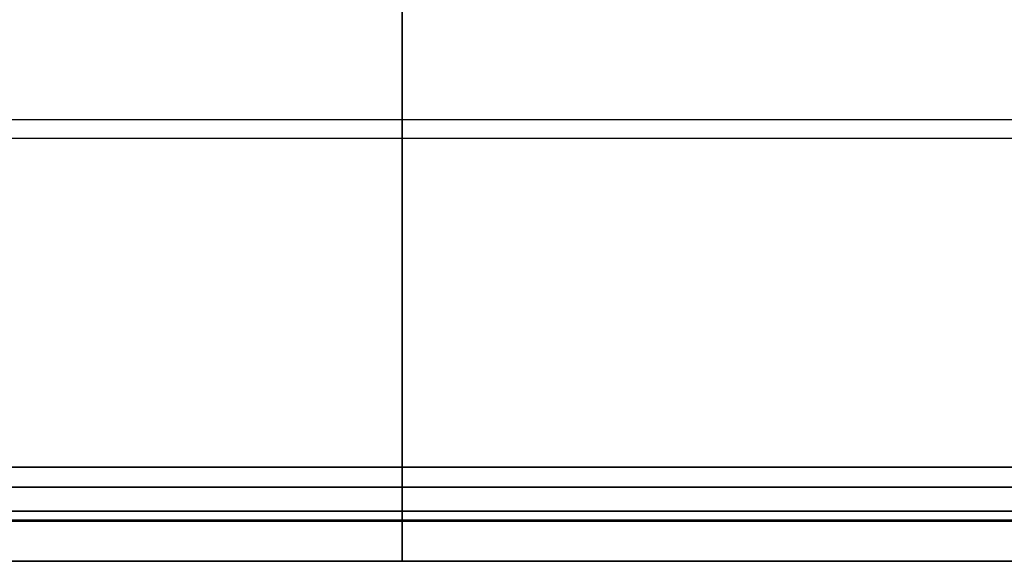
# Model space of a CAD drawing. Header units: millimetres. Extents: x -175 to 175, y -101 to 102.
# Tile 53 of 133: x -19 to 30, y -101 to -74. Entities that reach past the tile are written whole.
import ezdxf

# ---------------------------------------------------------------- set-up
doc = ezdxf.new("R2010")
doc.units = ezdxf.units.MM
doc.layers.add('Livello 01', color=7, linetype='Continuous')

msp = doc.modelspace()

# ---------------------------------------------------------------- linework, layer by layer
at = {"layer": 'Livello 01', "color": 254, "true_color": 0xcad1ee}
for p, q in [((0, 33.5, 64.5), (0, -99.45, 64.5)), ((0, 33.5, 62.5), (0, -99.45, 62.5)), ((0, -99.45, -285.5), (0, 33.5, -285.5)), ((0, -99.45, -283.5), (0, 33.5, -283.5)), ((0, -99.45, 60.4), (0, -59.5, 60.4)), ((0, -99.45, 62.4), (0, -59.5, 62.4)), ((0, -59.5, -281.4), (0, -99.45, -281.4)), ((0, -59.5, -283.4), (0, -99.45, -283.4)), ((-175, -79.475, 60.4), (175, -79.475, 60.4)), ((-175, -79.475, 62.4), (175, -79.475, 62.4)), ((-175, -79.475, -281.4), (175, -79.475, -281.4)), ((-175, -79.475, -283.4), (175, -79.475, -283.4)), ((175, -99.5, 62.45), (-175, -99.5, 62.45)), ((-175, -99.5, -283.45), (175, -99.5, -283.45)), ((175, -101.5, 62.45), (-175, -101.5, 62.45)), ((-175, -101.5, -283.45), (175, -101.5, -283.45))]:
    msp.add_line(p, q, dxfattribs=at)
at = {"layer": 'Livello 01'}
for p, q in [((0, -64, 58.5), (0, -96.8, 58.5)), ((0, -64, 57.3), (0, -96.8, 57.3)), ((0, -64, -279.5), (0, -96.8, -279.5)), ((0, -64, -278.3), (0, -96.8, -278.3)), ((-172.8, -80.4, 58.5), (172.8, -80.4, 58.5)), ((-172.8, -80.4, 57.3), (172.8, -80.4, 57.3)), ((-172.8, -80.4, -279.5), (172.8, -80.4, -279.5)), ((-172.8, -80.4, -278.3), (172.8, -80.4, -278.3)), ((172.8, -97.8, -110.5), (-172.8, -97.8, -110.5)), ((0, -97.8, 56.3), (0, -97.8, -277.3)), ((172.8, -99, -110.5), (-172.8, -99, -110.5)), ((0, -99, 56.3), (0, -99, -277.3))]:
    msp.add_line(p, q, dxfattribs=at)
at = {"layer": 'Livello 01', "extrusion": (1, 0, 0)}
for radius in [2.2, 1]:
    msp.add_arc((-96.8, 56.3), radius, 90, 180, dxfattribs=at)
at = {"layer": 'Livello 01', "extrusion": (-1, 0, 0)}
for radius in [2.2, 1]:
    msp.add_arc((96.8, -277.3), radius, 270, 0, dxfattribs=at)
at = {"layer": 'Livello 01', "color": 254, "true_color": 0xcad1ee, "extrusion": (-1, 0, 0)}
for radius in [2.05, 0.05]:
    msp.add_arc((99.45, 62.45), radius, 270, 90, dxfattribs=at)
at = {"layer": 'Livello 01', "color": 254, "true_color": 0xcad1ee, "extrusion": (1, 0, 0)}
for radius in [2.05, 0.05]:
    msp.add_arc((-99.45, -283.45), radius, 90, 270, dxfattribs=at)
at = {"layer": 'Livello 01'}
for points in [[(172.8, -96.8, 58.5), (-172.8, -96.8, 58.5)], [(172.8, -96.8, 57.3), (-172.8, -96.8, 57.3)], [(-172.8, -96.8, -279.5), (172.8, -96.8, -279.5)], [(-172.8, -96.8, -278.3), (172.8, -96.8, -278.3)], [(172.8, -97.8, 56.3), (-172.8, -97.8, 56.3)], [(-172.8, -97.8, -277.3), (172.8, -97.8, -277.3)], [(-172.8, -99, -277.3), (172.8, -99, -277.3)], [(172.8, -99, 56.3), (-172.8, -99, 56.3)]]:
    msp.add_open_spline(points, degree=1, dxfattribs=at)
at = {"layer": 'Livello 01', "color": 254, "true_color": 0xcad1ee}
for points in [[(175, -99.45, 60.4), (-175, -99.45, 60.4)], [(175, -99.45, 62.4), (-175, -99.45, 62.4)], [(-175, -99.45, 64.5), (175, -99.45, 64.5)], [(-175, -99.45, 62.5), (175, -99.45, 62.5)], [(175, -99.45, -285.5), (-175, -99.45, -285.5)], [(175, -99.45, -283.5), (-175, -99.45, -283.5)], [(-175, -99.45, -281.4), (175, -99.45, -281.4)], [(-175, -99.45, -283.4), (175, -99.45, -283.4)]]:
    msp.add_open_spline(points, degree=1, dxfattribs=at)

doc.saveas('drawing.dxf')
